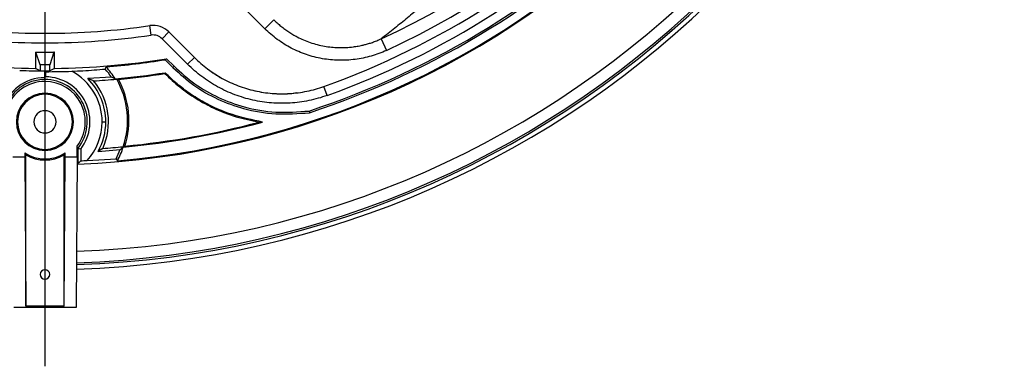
# Model space of a CAD drawing. Header units: millimetres. Extents: x 0 to 594, y 0 to 420.
# Tile 30 of 45: x 386 to 438, y 204 to 222. Entities that reach past the tile are written whole.
import ezdxf

# ---------------------------------------------------------------- set-up
doc = ezdxf.new("R2010")
doc.units = ezdxf.units.MM
doc.layers.add('SLD-0', color=7, linetype='Continuous')

# ---------------------------------------------------------------- blocks, each defined once
blk = doc.blocks.new('SW_CENTERMARKSYMBOL_1')
at = {"layer": 'SLD-0', "color": 0}
blk.add_line((0, -1.667), (0, -55.401), dxfattribs=at)

msp = doc.modelspace()

# ---------------------------------------------------------------- linework, layer by layer
at = {"color": 7, "linetype": 'Continuous', "lineweight": 25}
for p, q in [((399.321, 221.285), (397.07, 223.536)), ((399.791, 221.756), (399.321, 221.285)), ((387.793, 221.042), (387.793, 220.542)), ((393.368, 220.948), (393.296, 221.443)), ((393.936, 220.76), (394.29, 221.114)), ((394.29, 221.114), (395.628, 219.775)), ((395.275, 219.422), (393.936, 220.76)), ((405.425, 220.754), (405.705, 220.149)), ((387.294, 220.054), (387.294, 219.201)), ((387.294, 220.054), (387.32, 220.054)), ((387.543, 219.387), (387.32, 220.054)), ((387.32, 220.054), (388.266, 220.054)), ((388.266, 220.054), (388.043, 219.387)), ((388.292, 220.054), (388.266, 220.054)), ((388.292, 219.201), (388.292, 220.054)), ((394.098, 219.656), (394.503, 219.251)), ((394.168, 219.712), (394.566, 219.314)), ((395.275, 219.422), (395.628, 219.775)), ((387.543, 219.387), (387.543, 219.074)), ((388.043, 219.387), (387.543, 219.387)), ((387.793, 218.721), (387.793, 219.072)), ((387.835, 218.763), (387.835, 219.03)), ((388.043, 219.074), (388.043, 219.387)), ((394.566, 219.314), (394.503, 219.251)), ((387.793, 218.62), (387.793, 218.721)), ((391.278, 218.748), (390.041, 218.669)), ((390.346, 218.546), (390.041, 218.669)), ((387.793, 217.844), (387.793, 217.902)), ((402.592, 217.786), (402.423, 218.256)), ((390.793, 216.402), (390.986, 216.402)), ((387.793, 214.96), (387.793, 214.902)), ((389.48, 214.569), (389.48, 215.124)), ((389.526, 215.017), (389.526, 214.212)), ((389.669, 214.968), (389.669, 214.36)), ((390.822, 215.009), (390.584, 214.853)), ((390.584, 214.853), (391.735, 214.949)), ((386.106, 214.569), (386.735, 214.569)), ((386.735, 214.774), (386.735, 214.569)), ((386.735, 214.569), (386.793, 206.735)), ((386.793, 206.735), (386.793, 214.67)), ((388.793, 206.735), (388.793, 214.67)), ((388.793, 206.735), (388.851, 214.569)), ((388.851, 214.569), (388.851, 214.774)), ((388.851, 214.569), (389.48, 214.569)), ((389.48, 214.569), (389.422, 206.677)), ((390.006, 214.376), (391.522, 214.466)), ((389.422, 206.677), (386.165, 206.677)), ((388.793, 206.735), (386.793, 206.735))]:
    msp.add_line(p, q, dxfattribs=at)
at = {"color": 7, "linetype": 'Continuous', "lineweight": 25, "flags": 128}
for points in [[(394.098, 219.656), (394.137, 219.687), (394.168, 219.712)], [(387.543, 219.074), (387.404, 219.145), (387.294, 219.201)], [(387.835, 219.03), (387.812, 219.053), (387.793, 219.072)], [(388.292, 219.201), (388.153, 219.13), (388.043, 219.074)], [(390.957, 219.166), (390.984, 219.231), (391.005, 219.283)], [(394.081, 218.933), (394.09, 218.958), (394.096, 218.978)], [(387.835, 218.763), (387.812, 218.739), (387.793, 218.721)], [(391.555, 218.64), (391.604, 218.632), (391.643, 218.625)], [(401.646, 216.969), (401.657, 216.92), (401.665, 216.881)], [(399.204, 216.388), (399.102, 216.385), (399.021, 216.383)], [(389.669, 214.968), (389.589, 214.995), (389.526, 215.017)], [(391.981, 215.128), (391.934, 215.11), (391.897, 215.097)], [(389.669, 214.36), (389.589, 214.277), (389.526, 214.212)], [(391.522, 214.466), (391.562, 214.406), (391.593, 214.359)]]:
    msp.add_lwpolyline(points, dxfattribs=at)
at = {"color": 7, "linetype": 'Continuous', "lineweight": 25}
for centre, radius, start, end in [((387.793, 258.989), 50.333, 271.871, 358.129), ((387.793, 258.989), 50.1, 271.8817, 358.1183), ((387.793, 258.989), 50, 271.8863, 358.1137), ((387.793, 258.989), 49.4, 271.9144, 358.0856), ((387.793, 258.989), 44.833, 272.1529, 357.8471), ((387.793, 258.989), 44.791, 274.8668, 355.1332), ((387.793, 258.989), 44.244, 288.2456, 341.7544), ((387.793, 258.989), 44.333, 288.2343, 341.7657), ((387.793, 258.989), 43.28, 289.7563, 340.2437), ((387.793, 258.989), 43.78, 289.7563, 340.2437), ((387.793, 258.989), 42.104, 294.7574, 335.2426), ((387.793, 258.989), 42.771, 294.7574, 335.2426), ((387.793, 258.989), 37.947, 261.6619, 270), ((387.793, 258.989), 37.947, 270, 278.3381), ((393.465, 220.289), 1.167, 45, 98.3381), ((387.793, 258.989), 38.447, 261.6619, 270), ((387.793, 258.989), 38.447, 270, 278.3381), ((393.465, 220.289), 0.667, 45, 98.3381), ((387.793, 258.989), 39.791, 260.781, 269.2814), ((387.793, 258.989), 39.791, 270.7186, 279.219), ((387.793, 258.989), 39.835, 274.6241, 279.1072), ((387.793, 258.989), 39.917, 268.099, 270), ((387.793, 258.989), 39.915, 269.6411, 270.3589), ((387.793, 258.989), 39.959, 270.0605, 272.0102), ((387.793, 216.402), 3, 0, 62.1455), ((387.793, 216.402), 4.201, 33.9458, 41.1362), ((387.793, 216.402), 4.314, 31.4315, 41.8964), ((387.793, 258.989), 40.504, 275.2147, 278.9521), ((387.793, 258.989), 40.547, 275.4486, 278.9218), ((387.793, 216.402), 2.319, 90, 163.843), ((387.793, 216.402), 2.219, 90, 162.2957), ((387.793, 216.402), 2.116, 90, 161.1403), ((387.793, 216.402), 2.219, 321.3805, 90), ((387.793, 216.402), 2.116, 322.8577, 90), ((387.793, 216.402), 2.361, 322.6091, 88.9764), ((387.793, 216.402), 3.192, 0, 45.2388), ((387.793, 258.989), 40.523, 273.6114, 275.3259), ((387.793, 216.402), 3.333, 335.3073, 40.0263), ((387.793, 216.489), 4.333, 341.264, 29.7704), ((387.793, 216.489), 4.403, 342.0008, 29.0282), ((387.793, 216.402), 1.5, 90, 270), ((387.793, 216.402), 1.5, 270, 90), ((387.793, 216.402), 1.442, 90, 270), ((387.793, 216.402), 1.442, 270, 90), ((387.793, 216.402), 0.583, 90, 270), ((387.793, 216.402), 0.583, 270, 90), ((387.793, 216.402), 3, 317.5193, 0), ((387.793, 216.402), 3.192, 330.9672, 0), ((387.793, 258.989), 44.102, 275.3424, 284.9945), ((387.793, 258.989), 44.06, 275.4539, 284.7641), ((387.793, 258.989), 44.083, 273.9393, 275.3414), ((387.793, 216.402), 4.201, 332.5688, 339.7719), ((387.793, 216.402), 4.314, 331.7365, 342.129), ((387.793, 216.402), 1.942, 236.9791, 303.0209), ((387.793, 216.402), 2, 240, 300), ((387.793, 258.989), 44.668, 272.4069, 272.8392), ((387.793, 208.402), 0.25, 90, 270), ((387.793, 208.402), 0.25, 270, 90)]:
    msp.add_arc(centre, radius, start, end, dxfattribs=at)
for points, knots in [([(408.028, 222.91), (407.931, 222.823), (407.735, 222.648), (407.434, 222.385), (407.123, 222.12), (406.804, 221.851), (406.474, 221.58), (406.134, 221.306), (405.784, 221.03), (405.546, 220.847), (405.425, 220.754)], [0, 0, 0, 0, 0.115531, 0.233767, 0.354708, 0.478356, 0.604708, 0.733766, 0.86553, 1, 1, 1, 1]), ([(399.791, 221.756), (399.821, 221.726), (399.88, 221.668), (399.972, 221.583), (400.067, 221.5), (400.163, 221.418), (400.263, 221.339), (400.365, 221.263), (400.469, 221.188), (400.575, 221.116), (400.683, 221.047), (400.793, 220.98), (400.906, 220.916), (401.2, 220.759), (401.707, 220.541), (402.434, 220.354), (403.198, 220.275), (403.746, 220.302), (404.095, 220.352), (404.233, 220.375), (404.39, 220.406), (404.567, 220.448), (404.761, 220.502), (404.971, 220.569), (405.196, 220.652), (405.347, 220.719), (405.425, 220.754)], [0, 0, 0, 0, 0.020477, 0.041056, 0.061731, 0.082497, 0.103348, 0.124276, 0.145276, 0.16634, 0.187462, 0.208635, 0.229852, 0.251106, 0.373035, 0.500768, 0.619351, 0.750334, 0.769793, 0.792777, 0.819226, 0.849062, 0.882189, 0.918488, 0.957814, 1, 1, 1, 1]), ([(405.705, 220.149), (405.441, 220.027), (405.172, 219.927), (404.622, 219.769), (404.342, 219.711), (403.912, 219.655), (403.768, 219.642), (403.48, 219.627), (403.336, 219.625), (402.907, 219.635), (402.622, 219.663), (402.198, 219.738), (402.056, 219.769), (401.776, 219.841), (401.638, 219.882), (401.23, 220.021), (400.967, 220.133), (400.586, 220.331), (400.461, 220.402), (400.215, 220.555), (400.095, 220.636), (399.745, 220.892), (399.526, 221.08), (399.321, 221.285)], [0, 0, 0, 0, 0.125, 0.125, 0.25, 0.25, 0.3125, 0.3125, 0.375, 0.375, 0.5, 0.5, 0.5625, 0.5625, 0.625, 0.625, 0.75, 0.75, 0.8125, 0.8125, 0.875, 0.875, 1, 1, 1, 1]), ([(395.628, 219.775), (396.065, 219.339), (396.552, 218.973), (397.224, 218.604), (397.361, 218.535), (397.641, 218.406), (397.782, 218.346), (398.211, 218.185), (398.503, 218.097), (398.949, 217.997), (399.099, 217.969), (399.403, 217.923), (399.557, 217.905), (400.016, 217.869), (400.321, 217.867), (400.929, 217.904), (401.231, 217.944), (401.683, 218.037), (401.834, 218.074), (402.13, 218.157), (402.277, 218.204), (402.423, 218.256)], [0, 0, 0, 0, 0.25, 0.25, 0.3125, 0.3125, 0.375, 0.375, 0.5, 0.5, 0.5625, 0.5625, 0.625, 0.625, 0.75, 0.75, 0.875, 0.875, 0.9375, 0.9375, 1, 1, 1, 1]), ([(395.628, 219.775), (395.854, 219.567), (396.303, 219.153), (397.083, 218.659), (397.918, 218.272), (398.803, 218.006), (399.713, 217.878), (400.444, 217.851), (400.86, 217.915), (400.975, 217.932)], [0, 0, 0, 0, 0.1569737, 0.3129499, 0.4703384, 0.6277304, 0.7844099, 0.9405071, 1, 1, 1, 1]), ([(389.195, 219.054), (389.394, 219.063), (389.803, 219.081), (390.385, 219.119), (390.765, 219.15), (390.957, 219.166)], [0, 0, 0, 0, 0.319096, 0.654581, 1, 1, 1, 1]), ([(394.081, 218.933), (394.336, 218.691), (394.845, 218.208), (395.713, 217.603), (396.698, 217.069), (397.805, 216.64), (398.616, 216.469), (399.021, 216.383)], [0, 0, 0, 0, 0.185967, 0.372323, 0.559976, 0.780435, 1, 1, 1, 1]), ([(399.204, 216.388), (398.671, 216.499), (397.603, 216.723), (396.337, 217.286), (395.389, 217.873), (394.708, 218.387), (394.299, 218.781), (394.096, 218.978)], [0, 0, 0, 0, 0.279912, 0.561067, 0.707826, 0.854331, 1, 1, 1, 1]), ([(394.503, 219.251), (394.861, 218.927), (395.577, 218.28), (396.842, 217.562), (398.283, 217.033), (399.916, 216.753), (401.075, 216.838), (401.665, 216.881)], [0, 0, 0, 0, 0.1849, 0.369945, 0.554704, 0.773141, 1, 1, 1, 1]), ([(394.566, 219.314), (394.92, 218.994), (395.627, 218.354), (396.877, 217.645), (398.301, 217.121), (399.915, 216.843), (401.061, 216.926), (401.646, 216.969)], [0, 0, 0, 0, 0.184847, 0.369835, 0.554547, 0.772957, 1, 1, 1, 1]), ([(402.592, 217.786), (402.435, 217.729), (402.277, 217.679), (401.957, 217.589), (401.795, 217.55), (401.309, 217.45), (400.983, 217.407), (400.328, 217.366), (400, 217.369), (399.505, 217.408), (399.339, 217.427), (399.013, 217.476), (398.851, 217.507), (398.37, 217.615), (398.056, 217.709), (397.595, 217.883), (397.442, 217.947), (397.141, 218.086), (396.993, 218.161), (396.559, 218.399), (396.283, 218.577), (395.759, 218.971), (395.51, 219.187), (395.275, 219.422)], [0, 0, 0, 0, 0.0625, 0.0625, 0.125, 0.125, 0.25, 0.25, 0.375, 0.375, 0.4375, 0.4375, 0.5, 0.5, 0.625, 0.625, 0.6875, 0.6875, 0.75, 0.75, 0.875, 0.875, 1, 1, 1, 1]), ([(391.474, 218.652), (391.438, 218.67), (391.374, 218.702), (391.308, 218.734), (391.278, 218.748)], [0, 0, 0, 0, 0.56, 1, 1, 1, 1]), ([(391.735, 214.949), (391.766, 214.973), (391.822, 215.016), (391.876, 215.059), (391.899, 215.078)], [0, 0, 0, 0, 0.56, 1, 1, 1, 1]), ([(386.735, 214.774), (386.746, 214.754), (386.765, 214.719), (386.785, 214.685), (386.793, 214.67)], [0, 0, 0, 0, 0.56, 1, 1, 1, 1]), ([(388.793, 214.67), (388.804, 214.689), (388.823, 214.723), (388.843, 214.758), (388.851, 214.774)], [0, 0, 0, 0, 0.56, 1, 1, 1, 1])]:
    msp.add_open_spline(points, degree=3, knots=knots, dxfattribs=at)

# ---------------------------------------------------------------- block references
at = {"layer": 'SLD-0', "color": 7}
msp.add_blockref('SW_CENTERMARKSYMBOL_1', (387.793, 258.989), dxfattribs=at)

doc.saveas('drawing.dxf')
